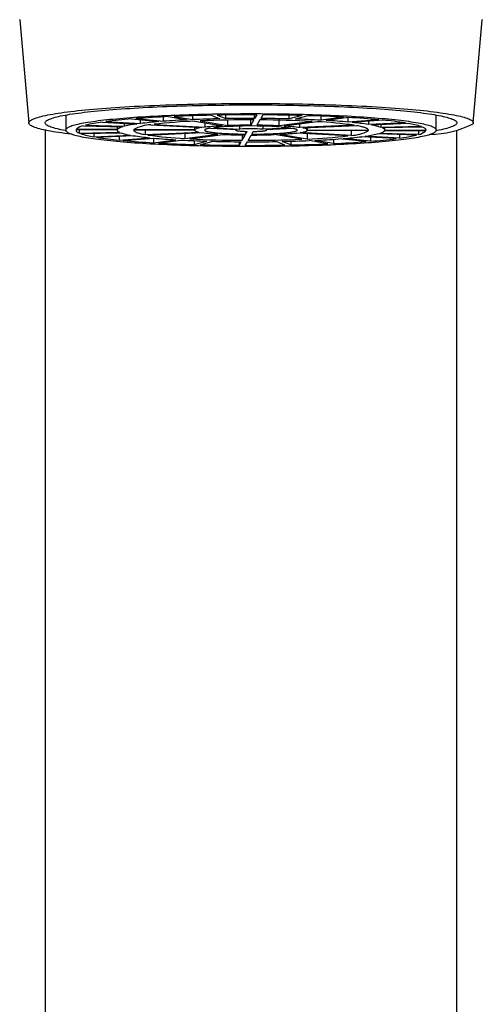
# Model space of a CAD drawing. Header units: millimetres. Extents: x 8 to 819, y 12 to 828.
# Tile 37 of 42: x 414 to 436, y 654 to 701. Entities that reach past the tile are written whole.
import ezdxf

# ---------------------------------------------------------------- set-up
doc = ezdxf.new("R2010")
doc.units = ezdxf.units.MM

msp = doc.modelspace()

# ---------------------------------------------------------------- linework, layer by layer
at = {"color": 7, "linetype": 'Continuous', "lineweight": 30}
for p, q in [((413.765, 701.337), (414.201, 696.324)), ((435.799, 696.324), (436.235, 701.337)), ((416, 696.711), (416, 695.978)), ((417.782, 696.369), (419.462, 696.274)), ((417.945, 696.391), (419.625, 696.296)), ((418.862, 696.164), (418.862, 696.308)), ((419.19, 696.518), (420.531, 696.389)), ((419.412, 696.536), (420.754, 696.406)), ((419.625, 696.296), (419.625, 696.476)), ((420.754, 696.406), (420.754, 696.619)), ((420.994, 696.631), (421.905, 696.476)), ((421.261, 696.643), (422.172, 696.488)), ((422.172, 696.488), (422.172, 696.676)), ((422.27, 696.414), (423.615, 696.185)), ((422.537, 696.426), (423.882, 696.197)), ((422.776, 696.118), (422.776, 696.328)), ((423.07, 696.699), (423.49, 696.529)), ((423.364, 696.705), (423.783, 696.534)), ((423.783, 696.534), (423.783, 696.711)), ((423.882, 696.197), (423.882, 696.465)), ((425.137, 696.474), (424.989, 696.217)), ((424.989, 696.217), (424.989, 696.474)), ((425.279, 696.718), (425.178, 696.544)), ((425.178, 696.544), (425.178, 696.718)), ((425.437, 696.473), (425.288, 696.216)), ((425.578, 696.717), (425.477, 696.543)), ((426.365, 696.186), (426.365, 696.46)), ((427.968, 696.402), (426.365, 696.186)), ((428.22, 696.387), (426.617, 696.171)), ((426.853, 696.521), (426.853, 696.701)), ((427.468, 696.686), (426.853, 696.521)), ((427.753, 696.678), (427.139, 696.513)), ((427.376, 696.098), (427.376, 696.274)), ((428.403, 696.46), (428.403, 696.656)), ((429.489, 696.607), (428.403, 696.46)), ((429.741, 696.592), (428.655, 696.446)), ((429.72, 696.367), (429.72, 696.59)), ((431.204, 696.484), (429.72, 696.367)), ((431.405, 696.465), (429.921, 696.348)), ((430.716, 696.247), (430.716, 696.41)), ((432.497, 696.327), (430.716, 696.247)), ((432.633, 696.303), (430.853, 696.224)), ((434, 695.978), (434, 696.711)), ((415, 695.976), (415, 652.263)), ((416.505, 696.002), (418.502, 695.993)), ((416.52, 696.028), (418.518, 696.019)), ((416.659, 696.001), (416.659, 695.835)), ((416.659, 695.835), (418.615, 695.872)), ((416.722, 695.809), (418.678, 695.846)), ((416.866, 696.193), (418.77, 696.139)), ((416.958, 696.218), (418.862, 696.164)), ((417.367, 695.821), (417.367, 695.652)), ((418.5, 695.993), (418.5, 695.978)), ((418.518, 696.019), (418.518, 696.146)), ((419.302, 695.99), (422.25, 695.977)), ((419.317, 696.016), (422.265, 696.003)), ((419.86, 695.987), (419.86, 695.763)), ((419.86, 695.763), (422.487, 695.88)), ((419.996, 695.74), (422.624, 695.857)), ((420.134, 696.236), (422.613, 696.097)), ((420.297, 696.258), (422.776, 696.118)), ((421.78, 695.819), (421.78, 695.568)), ((422.265, 696.003), (422.265, 696.116)), ((423.033, 696.073), (424.301, 696.001)), ((423.196, 696.095), (424.464, 696.023)), ((424.25, 696.004), (424.25, 695.978)), ((424.464, 696.023), (424.464, 696.168)), ((424.737, 695.916), (424.737, 695.783)), ((424.737, 695.783), (424.813, 695.914)), ((425.037, 695.781), (425.113, 695.913)), ((425.586, 696.018), (425.586, 696.167)), ((426.93, 696.078), (425.586, 696.018)), ((427.067, 696.055), (425.722, 695.995)), ((425.75, 695.978), (425.75, 695.996)), ((429.703, 695.697), (427.224, 695.837)), ((430.004, 696.215), (427.376, 696.098)), ((429.866, 695.719), (427.387, 695.859)), ((430.14, 696.192), (427.513, 696.075)), ((427.73, 695.808), (427.73, 695.541)), ((430.683, 695.939), (427.735, 695.952)), ((427.75, 695.979), (427.75, 696.086)), ((430.698, 695.966), (427.75, 695.979)), ((429.866, 695.943), (429.866, 695.719)), ((430.698, 695.99), (430.698, 695.966)), ((433.042, 695.738), (431.138, 695.791)), ((433.134, 695.762), (431.23, 695.816)), ((431.322, 696.109), (431.322, 696.245)), ((433.278, 696.146), (431.322, 696.109)), ((433.341, 696.12), (431.385, 696.084)), ((433.48, 695.927), (431.482, 695.936)), ((433.495, 695.953), (431.498, 695.962)), ((431.5, 695.978), (431.5, 696.086)), ((433.134, 695.929), (433.134, 695.762)), ((433.495, 696.002), (433.495, 695.953)), ((435, 652.263), (435, 695.976)), ((417.367, 695.652), (419.147, 695.731)), ((417.503, 695.628), (419.284, 695.708)), ((418.595, 695.677), (418.595, 695.491)), ((418.595, 695.491), (420.079, 695.607)), ((418.796, 695.471), (420.28, 695.588)), ((420.259, 695.586), (420.259, 695.363)), ((420.259, 695.363), (421.345, 695.509)), ((420.511, 695.348), (421.597, 695.495)), ((421.78, 695.568), (423.383, 695.784)), ((422.032, 695.553), (423.635, 695.769)), ((422.247, 695.464), (422.247, 695.277)), ((422.247, 695.277), (422.861, 695.443)), ((422.532, 695.269), (423.147, 695.435)), ((424.422, 695.238), (424.523, 695.413)), ((424.422, 695.413), (424.422, 695.238)), ((424.563, 695.741), (424.563, 695.482)), ((424.563, 695.482), (424.712, 695.739)), ((424.721, 695.237), (424.822, 695.411)), ((424.863, 695.481), (425.011, 695.738)), ((427.463, 695.53), (426.118, 695.759)), ((426.636, 695.251), (426.217, 695.421)), ((427.73, 695.541), (426.385, 695.77)), ((426.93, 695.256), (426.51, 695.427)), ((426.93, 695.437), (426.93, 695.256)), ((428.739, 695.312), (427.828, 695.467)), ((429.006, 695.324), (428.095, 695.479)), ((429.006, 695.531), (429.006, 695.324)), ((430.588, 695.419), (429.246, 695.549)), ((430.81, 695.437), (429.469, 695.566)), ((432.055, 695.564), (430.375, 695.659)), ((432.218, 695.586), (430.538, 695.681)), ((430.81, 695.635), (430.81, 695.437)), ((432.218, 695.761), (432.218, 695.586))]:
    msp.add_line(p, q, dxfattribs=at)
at = {"color": 7, "linetype": 'Continuous', "lineweight": 30, "flags": 128}
for points in [[(413.765, 701.337), (413.764, 701.342)], [(436.236, 701.346), (436.235, 701.337)], [(416.315, 695.772), (416.276, 695.776), (416.112, 695.797), (415.955, 695.817), (415.803, 695.838), (415.658, 695.859), (415.52, 695.88), (415.388, 695.902), (415.262, 695.924), (415.143, 695.947), (415.031, 695.969), (414.926, 695.992), (414.827, 696.015), (414.736, 696.039), (414.652, 696.062), (414.574, 696.086), (414.504, 696.11), (414.441, 696.134), (414.386, 696.158), (414.337, 696.182), (414.296, 696.206), (414.262, 696.231), (414.236, 696.255), (414.217, 696.28), (414.205, 696.305), (414.201, 696.329), (414.204, 696.354), (414.215, 696.379), (414.233, 696.403), (414.258, 696.428), (414.291, 696.452), (414.331, 696.477), (414.378, 696.501), (414.433, 696.525), (414.495, 696.549), (414.564, 696.573), (414.64, 696.597), (414.723, 696.62), (414.814, 696.644), (414.911, 696.667), (415.015, 696.69), (415.126, 696.712), (415.244, 696.735), (415.369, 696.757), (415.5, 696.779), (415.637, 696.8), (415.782, 696.821), (415.932, 696.842), (416.089, 696.863), (416.251, 696.883), (416.42, 696.903), (416.595, 696.922), (416.775, 696.941), (416.961, 696.96), (417.152, 696.978), (417.349, 696.995), (417.551, 697.013), (417.759, 697.029), (417.971, 697.046), (418.188, 697.061), (418.41, 697.077), (418.636, 697.092), (418.866, 697.106), (419.101, 697.119), (419.34, 697.133), (419.583, 697.145), (419.829, 697.157), (420.079, 697.169), (420.332, 697.18), (420.589, 697.19), (420.848, 697.2), (421.111, 697.209), (421.376, 697.218), (421.643, 697.226), (421.913, 697.233), (422.185, 697.24), (422.459, 697.246), (422.734, 697.251), (423.012, 697.256), (423.29, 697.26), (423.57, 697.264), (423.85, 697.267), (424.132, 697.269), (424.414, 697.271), (424.696, 697.272), (424.979, 697.272), (425.262, 697.272), (425.544, 697.271), (425.827, 697.27), (426.108, 697.267), (426.389, 697.265), (426.669, 697.261), (426.947, 697.257), (427.225, 697.252), (427.501, 697.247), (427.775, 697.241), (428.047, 697.234), (428.317, 697.227), (428.585, 697.219), (428.851, 697.21), (429.113, 697.201), (429.373, 697.192), (429.63, 697.181), (429.884, 697.171), (430.134, 697.159), (430.381, 697.147), (430.625, 697.135), (430.864, 697.121), (431.099, 697.108), (431.331, 697.094), (431.557, 697.079), (431.78, 697.064), (431.997, 697.048), (432.21, 697.032), (432.418, 697.015), (432.621, 696.998), (432.819, 696.98), (433.011, 696.962), (433.198, 696.944), (433.379, 696.925), (433.555, 696.906), (433.724, 696.886), (433.888, 696.866), (434.045, 696.845), (434.197, 696.824), (434.342, 696.803), (434.48, 696.782), (434.612, 696.76), (434.738, 696.738), (434.857, 696.716), (434.969, 696.693), (435.074, 696.67), (435.173, 696.647), (435.264, 696.624), (435.348, 696.6), (435.426, 696.576), (435.496, 696.553), (435.559, 696.529), (435.614, 696.504), (435.663, 696.48), (435.704, 696.456), (435.738, 696.431), (435.764, 696.407), (435.783, 696.382), (435.795, 696.358), (435.799, 696.333), (435.796, 696.308), (435.785, 696.284), (435.785, 696.284)], [(415.013, 696.375), (415.029, 696.398), (415.053, 696.421), (415.083, 696.443), (415.12, 696.466), (415.164, 696.488), (415.215, 696.511), (415.272, 696.533), (415.336, 696.555), (415.406, 696.577), (415.483, 696.599), (415.567, 696.62), (415.657, 696.642), (415.754, 696.663), (415.857, 696.684), (415.966, 696.705), (416.081, 696.725), (416.203, 696.746), (416.33, 696.765), (416.464, 696.785), (416.603, 696.804), (416.748, 696.823), (416.899, 696.842), (417.055, 696.86), (417.216, 696.878), (417.383, 696.896), (417.556, 696.913), (417.733, 696.93), (417.915, 696.946), (418.102, 696.962), (418.294, 696.978), (418.491, 696.993), (418.692, 697.007), (418.897, 697.022), (419.107, 697.035), (419.32, 697.048), (419.537, 697.061), (419.759, 697.073), (419.983, 697.085), (420.211, 697.096), (420.443, 697.107), (420.677, 697.117), (420.915, 697.127), (421.155, 697.136), (421.398, 697.144), (421.644, 697.152), (421.891, 697.16), (422.141, 697.166), (422.393, 697.173), (422.647, 697.178), (422.902, 697.183), (423.159, 697.188), (423.417, 697.192), (423.676, 697.195), (423.936, 697.198), (424.196, 697.2), (424.457, 697.201), (424.719, 697.202), (424.981, 697.203), (425.242, 697.202), (425.504, 697.202), (425.765, 697.2), (426.026, 697.198), (426.286, 697.195), (426.545, 697.192), (426.803, 697.188), (427.06, 697.184), (427.316, 697.179), (427.57, 697.173), (427.822, 697.167), (428.072, 697.161), (428.32, 697.153), (428.566, 697.145), (428.809, 697.137), (429.05, 697.128), (429.288, 697.119), (429.523, 697.108), (429.755, 697.098), (429.983, 697.087), (430.209, 697.075), (430.43, 697.063), (430.648, 697.05), (430.862, 697.037), (431.072, 697.024), (431.278, 697.01), (431.48, 696.995), (431.677, 696.98), (431.87, 696.964), (432.057, 696.949), (432.24, 696.932), (432.419, 696.916), (432.592, 696.898), (432.759, 696.881), (432.922, 696.863), (433.079, 696.845), (433.23, 696.826), (433.376, 696.807), (433.516, 696.788), (433.651, 696.768), (433.779, 696.748), (433.901, 696.728), (434.018, 696.708), (434.128, 696.687), (434.231, 696.666), (434.329, 696.645), (434.42, 696.624), (434.505, 696.602), (434.583, 696.58), (434.654, 696.558), (434.719, 696.536), (434.777, 696.514), (434.829, 696.492), (434.874, 696.469), (434.912, 696.447), (434.943, 696.424), (434.968, 696.401), (434.985, 696.378), (434.996, 696.356), (435, 696.333), (434.997, 696.31), (434.987, 696.287), (434.971, 696.264), (434.947, 696.242), (434.917, 696.219), (434.88, 696.196), (434.836, 696.174), (434.785, 696.152), (434.728, 696.129), (434.664, 696.107), (434.594, 696.085), (434.517, 696.063), (434.433, 696.042), (434.343, 696.02), (434.246, 695.999), (434.143, 695.978), (434.034, 695.957), (433.995, 695.95)], [(416.011, 696.017), (416.003, 695.997), (416, 695.976), (416.004, 695.955), (416.013, 695.935), (416.029, 695.914), (416.051, 695.894), (416.079, 695.874), (416.114, 695.853), (416.154, 695.833), (416.2, 695.813), (416.253, 695.793), (416.311, 695.773), (416.376, 695.753), (416.446, 695.734), (416.522, 695.714), (416.604, 695.695), (416.692, 695.676), (416.785, 695.657), (416.884, 695.638), (416.989, 695.62), (417.099, 695.602), (417.214, 695.584), (417.335, 695.566), (417.461, 695.549), (417.593, 695.532), (417.729, 695.515), (417.87, 695.499), (418.017, 695.483), (418.168, 695.467), (418.323, 695.452), (418.484, 695.437), (418.648, 695.422), (418.817, 695.408), (418.991, 695.394), (419.168, 695.38), (419.35, 695.367), (419.535, 695.354), (419.724, 695.342), (419.917, 695.33), (420.113, 695.319), (420.312, 695.308), (420.515, 695.297), (420.721, 695.287), (420.93, 695.278), (421.141, 695.269), (421.355, 695.26), (421.572, 695.252), (421.791, 695.245), (422.012, 695.238), (422.235, 695.231), (422.461, 695.225), (422.687, 695.219), (422.916, 695.214), (423.146, 695.21), (423.377, 695.206), (423.609, 695.203), (423.842, 695.2), (424.077, 695.197), (424.311, 695.195), (424.546, 695.194), (424.782, 695.193), (425.017, 695.193), (425.253, 695.193), (425.488, 695.194), (425.723, 695.196), (425.958, 695.198), (426.192, 695.2), (426.425, 695.203), (426.657, 695.207), (426.888, 695.211), (427.118, 695.215), (427.346, 695.22), (427.573, 695.226), (427.798, 695.232), (428.021, 695.239), (428.242, 695.246), (428.46, 695.253), (428.676, 695.262), (428.89, 695.27), (429.101, 695.279), (429.31, 695.289), (429.515, 695.299), (429.717, 695.31), (429.916, 695.321), (430.112, 695.332), (430.304, 695.344), (430.493, 695.356), (430.677, 695.369), (430.858, 695.382), (431.035, 695.396), (431.208, 695.41), (431.376, 695.424), (431.54, 695.439), (431.7, 695.454), (431.855, 695.469), (432.005, 695.485), (432.151, 695.501), (432.291, 695.518), (432.427, 695.535), (432.557, 695.552), (432.683, 695.569), (432.803, 695.587), (432.918, 695.605), (433.027, 695.623), (433.131, 695.641), (433.229, 695.66), (433.322, 695.679), (433.408, 695.698), (433.49, 695.717), (433.565, 695.737), (433.634, 695.756), (433.698, 695.776), (433.755, 695.796), (433.807, 695.816), (433.852, 695.836), (433.892, 695.856), (433.925, 695.877), (433.952, 695.897), (433.974, 695.918), (433.989, 695.938), (433.997, 695.959), (434, 695.979), (433.996, 696), (433.987, 696.02), (433.971, 696.041), (433.949, 696.061), (433.921, 696.081), (433.886, 696.102), (433.846, 696.122), (433.8, 696.142), (433.747, 696.162), (433.689, 696.182), (433.624, 696.202), (433.554, 696.221), (433.478, 696.241), (433.396, 696.26), (433.308, 696.279), (433.215, 696.298), (433.116, 696.317), (433.011, 696.335), (432.901, 696.353), (432.786, 696.371), (432.665, 696.389), (432.539, 696.406), (432.407, 696.423), (432.271, 696.44), (432.13, 696.456), (431.983, 696.472), (431.832, 696.488), (431.677, 696.504), (431.516, 696.519), (431.352, 696.533), (431.183, 696.548), (431.009, 696.561), (430.832, 696.575), (430.65, 696.588), (430.465, 696.601), (430.276, 696.613), (430.083, 696.625), (429.887, 696.636), (429.688, 696.647), (429.485, 696.658), (429.279, 696.668), (429.07, 696.677), (428.859, 696.686), (428.645, 696.695), (428.428, 696.703), (428.209, 696.71), (427.988, 696.717), (427.765, 696.724), (427.539, 696.73), (427.313, 696.736), (427.084, 696.741), (426.854, 696.745), (426.623, 696.749), (426.391, 696.753), (426.158, 696.755), (425.923, 696.758), (425.689, 696.76), (425.454, 696.761), (425.218, 696.762), (424.983, 696.762), (424.747, 696.762), (424.512, 696.761), (424.277, 696.759), (424.042, 696.757), (423.808, 696.755), (423.575, 696.752), (423.343, 696.749), (423.112, 696.744), (422.882, 696.74), (422.654, 696.735), (422.427, 696.729), (422.202, 696.723), (421.979, 696.716), (421.758, 696.709), (421.54, 696.702), (421.324, 696.694), (421.11, 696.685), (420.899, 696.676), (420.69, 696.666), (420.485, 696.656), (420.283, 696.646), (420.084, 696.635), (419.888, 696.623), (419.696, 696.611), (419.507, 696.599), (419.323, 696.586), (419.142, 696.573), (418.965, 696.559), (418.792, 696.545), (418.624, 696.531), (418.46, 696.516), (418.3, 696.501), (418.145, 696.486), (417.995, 696.47), (417.849, 696.454), (417.709, 696.437), (417.573, 696.421), (417.443, 696.403), (417.317, 696.386), (417.197, 696.368), (417.082, 696.35), (416.973, 696.332), (416.869, 696.314), (416.771, 696.295), (416.678, 696.276), (416.592, 696.257), (416.51, 696.238), (416.435, 696.218), (416.366, 696.199), (416.302, 696.179), (416.245, 696.159), (416.193, 696.139), (416.148, 696.119), (416.108, 696.099), (416.075, 696.078), (416.048, 696.058), (416.026, 696.038), (416.011, 696.017)], [(416.005, 695.95), (415.982, 695.954), (415.872, 695.975), (415.769, 695.996), (415.671, 696.017), (415.58, 696.039), (415.495, 696.06), (415.417, 696.082), (415.346, 696.104), (415.281, 696.126), (415.223, 696.148), (415.171, 696.171), (415.126, 696.193), (415.088, 696.216), (415.057, 696.238), (415.032, 696.261), (415.015, 696.284), (415.004, 696.307), (415, 696.329), (415.003, 696.352), (415.013, 696.375)], [(416.505, 696.002), (416.5, 695.985), (416.501, 695.968), (416.505, 695.951), (416.514, 695.935), (416.528, 695.918), (416.545, 695.901), (416.567, 695.885), (416.593, 695.868), (416.624, 695.851), (416.659, 695.835)], [(418.502, 695.993), (418.5, 695.978), (418.502, 695.962), (418.509, 695.947), (418.521, 695.932), (418.537, 695.917), (418.559, 695.902), (418.584, 695.887), (418.615, 695.872)], [(419.302, 695.99), (419.3, 695.976), (419.303, 695.962), (419.31, 695.948), (419.321, 695.935), (419.337, 695.921), (419.357, 695.907), (419.382, 695.894), (419.411, 695.88), (419.444, 695.867), (419.481, 695.853), (419.523, 695.84), (419.569, 695.827), (419.619, 695.814), (419.673, 695.801), (419.731, 695.788), (419.793, 695.775), (419.86, 695.763)], [(423.033, 696.073), (422.988, 696.065), (422.946, 696.058), (422.908, 696.05), (422.874, 696.042), (422.844, 696.034), (422.818, 696.025), (422.796, 696.017), (422.778, 696.009), (422.765, 696), (422.756, 695.992), (422.751, 695.983), (422.75, 695.974), (422.754, 695.966), (422.762, 695.957), (422.774, 695.949), (422.79, 695.941), (422.811, 695.932), (422.836, 695.924), (422.865, 695.916), (422.898, 695.908), (422.935, 695.9), (422.975, 695.892), (423.02, 695.884), (423.068, 695.877), (423.121, 695.87), (423.176, 695.863), (423.235, 695.856), (423.298, 695.849), (423.364, 695.843), (423.432, 695.837), (423.504, 695.831), (423.579, 695.826), (423.656, 695.82), (423.736, 695.815), (423.818, 695.811), (423.903, 695.806), (423.99, 695.802), (424.078, 695.799), (424.168, 695.795), (424.26, 695.792), (424.353, 695.79), (424.448, 695.787), (424.544, 695.786), (424.64, 695.784), (424.737, 695.783)], [(424.301, 696.001), (424.283, 695.997), (424.268, 695.992), (424.258, 695.987), (424.252, 695.982), (424.25, 695.977), (424.253, 695.972), (424.26, 695.967), (424.272, 695.962), (424.288, 695.957), (424.308, 695.952), (424.332, 695.948), (424.361, 695.943), (424.393, 695.939), (424.428, 695.935), (424.467, 695.932), (424.509, 695.928), (424.554, 695.925), (424.602, 695.922), (424.652, 695.92), (424.704, 695.917), (424.758, 695.916), (424.813, 695.914)], [(425.037, 695.781), (425.135, 695.782), (425.232, 695.782), (425.33, 695.784), (425.426, 695.785), (425.522, 695.787), (425.617, 695.789), (425.711, 695.791), (425.803, 695.794), (425.894, 695.798), (425.983, 695.801), (426.07, 695.805), (426.155, 695.809), (426.238, 695.814), (426.319, 695.819), (426.397, 695.824), (426.473, 695.829), (426.545, 695.835), (426.615, 695.841), (426.682, 695.847), (426.745, 695.854), (426.806, 695.861), (426.862, 695.867), (426.916, 695.875), (426.965, 695.882), (427.011, 695.89), (427.053, 695.897), (427.091, 695.905), (427.125, 695.913), (427.156, 695.921), (427.182, 695.93), (427.204, 695.938), (427.221, 695.946), (427.235, 695.955), (427.244, 695.963), (427.249, 695.972), (427.25, 695.98), (427.246, 695.989), (427.238, 695.997), (427.226, 696.006), (427.21, 696.014), (427.19, 696.023), (427.165, 696.031), (427.136, 696.039), (427.103, 696.047), (427.067, 696.055)], [(425.113, 695.913), (425.169, 695.914), (425.225, 695.915), (425.279, 695.917), (425.332, 695.919), (425.383, 695.921), (425.431, 695.924), (425.477, 695.927), (425.52, 695.93), (425.56, 695.934), (425.597, 695.938), (425.63, 695.942), (425.659, 695.946), (425.685, 695.951), (425.706, 695.956), (425.724, 695.96), (425.737, 695.965), (425.745, 695.97), (425.75, 695.975), (425.749, 695.98), (425.745, 695.985), (425.736, 695.99), (425.722, 695.995)], [(430.698, 695.966), (430.7, 695.979), (430.697, 695.993), (430.69, 696.007), (430.679, 696.021), (430.663, 696.034), (430.643, 696.048), (430.618, 696.062), (430.589, 696.075), (430.556, 696.088), (430.519, 696.102), (430.477, 696.115), (430.431, 696.128), (430.381, 696.141), (430.327, 696.154), (430.269, 696.167), (430.207, 696.18), (430.14, 696.192)], [(431.498, 695.962), (431.5, 695.977), (431.498, 695.993), (431.491, 696.008), (431.479, 696.023), (431.463, 696.038), (431.441, 696.053), (431.416, 696.069), (431.385, 696.084)], [(433.495, 695.953), (433.5, 695.97), (433.499, 695.987), (433.495, 696.004), (433.486, 696.02), (433.472, 696.037), (433.455, 696.054), (433.433, 696.07), (433.407, 696.087), (433.376, 696.104), (433.341, 696.12)]]:
    msp.add_lwpolyline(points, dxfattribs=at)
at = {"color": 7, "linetype": 'Continuous', "lineweight": 30}
for centre, radius, start, end in [((418.808, 688.461), 7.974, 97.3954, 103.4159), ((421.294, 669.838), 26.763, 94.5097, 97.189), ((420.262, 690.226), 6.101, 97.5408, 103.2705), ((423.468, 642.296), 54.391, 92.6078, 94.2764), ((422.164, 675.976), 20.478, 94.5744, 97.1242), ((423.337, 670.267), 26.169, 92.3372, 96.6718), ((423.828, 654.902), 41.618, 92.6481, 94.2361), ((424.688, 615.422), 81.293, 91.14055, 92.4167), ((424.762, 634.34), 62.201, 91.17138, 92.38587), ((424.96, 636.398), 60.076, 89.83098, 92.31179), ((424.997, 600.511), 96.208, 89.83246, 90.97294), ((424.998, 622.931), 73.614, 89.86001, 90.94538), ((425.141, 640.94), 55.534, 87.0822, 89.6949), ((425.035, 625.79), 70.754, 88.5273, 89.64175), ((425.046, 604.248), 92.47, 88.499, 89.67004), ((425.501, 641.621), 54.916, 86.9714, 88.2912), ((425.655, 624.937), 71.772, 86.93793, 88.3247), ((427.241, 676.897), 19.515, 81.8612, 87.1237), ((426.743, 663.443), 33.059, 84.8335, 86.6853), ((427.278, 653.458), 43.205, 84.7865, 86.7324), ((428.58, 682.53), 13.883, 81.1493, 84.4552), ((429.679, 678.403), 18.144, 81.0653, 84.5391), ((432.021, 692.403), 3.948, 71.432, 81.0766), ((433.632, 700.554), 4.782, 270.6333, 296.7616), ((417.005, 695.453), 0.752, 100.6547, 130.1951), ((417.979, 699.552), 3.948, 251.432, 261.0766), ((418.883, 695.576), 0.574, 101.3449, 129.5049), ((419.628, 698.713), 3.02, 251.6645, 260.844), ((420.203, 694.356), 1.881, 92.1122, 118.108), ((422.484, 696.212), 0.332, 225.1748, 270.6132), ((422.681, 695.153), 0.946, 94.1426, 116.0775), ((423.908, 705.2), 9.431, 262.1761, 266.8088), ((424.196, 683.448), 12.75, 92.6121, 96.3969), ((424.98, 677.163), 19.016, 84.1139, 95.382), ((424.98, 667.108), 29.109, 89.9822, 92.1605), ((424.995, 689.203), 6.841, 85.0469, 94.449), ((425.072, 669.371), 26.845, 87.2388, 89.5383), ((425.804, 708.507), 12.75, 272.6121, 276.3969), ((426.092, 686.755), 9.431, 82.1761, 86.8088), ((427.319, 696.802), 0.946, 274.1426, 296.0775), ((427.516, 695.743), 0.332, 45.1748, 90.6132), ((429.797, 697.599), 1.881, 272.1122, 298.108), ((429.738, 701.729), 6.101, 277.5408, 283.2705), ((430.372, 693.242), 3.02, 71.6645, 80.844), ((431.117, 696.379), 0.574, 281.3449, 309.5049), ((432.995, 696.502), 0.752, 280.6547, 310.1951), ((420.321, 713.552), 18.144, 261.0653, 264.5391), ((422.722, 738.498), 43.205, 264.7865, 266.7324), ((421.42, 709.425), 13.883, 261.1493, 264.4552), ((422.759, 715.058), 19.515, 261.8612, 267.1237), ((423.257, 728.512), 33.059, 264.8335, 266.6853), ((424.345, 767.018), 71.772, 266.93793, 268.3247), ((424.499, 750.335), 54.916, 266.9714, 268.2912), ((424.859, 751.015), 55.534, 267.0822, 269.6949), ((424.965, 766.165), 70.754, 268.5273, 269.64175), ((424.928, 722.584), 26.845, 267.2388, 269.5383), ((425.002, 769.025), 73.614, 269.86001, 270.94538), ((425.04, 755.557), 60.076, 269.83098, 272.31179), ((425.02, 724.847), 29.109, 269.9822, 272.1605), ((425.238, 757.615), 62.201, 271.17138, 272.38587), ((425.312, 776.533), 81.293, 271.14055, 272.4167), ((426.663, 721.688), 26.169, 272.3372, 276.6718), ((426.172, 737.053), 41.618, 272.6481, 274.2361), ((426.532, 749.659), 54.391, 272.6078, 274.2764), ((427.836, 715.979), 20.478, 274.5744, 277.1242), ((428.706, 722.117), 26.763, 274.5097, 277.189), ((431.192, 703.494), 7.974, 277.3954, 283.4159), ((424.954, 787.707), 92.47, 268.499, 269.67004), ((425.003, 791.444), 96.208, 269.83246, 270.97294)]:
    msp.add_arc(centre, radius, start, end, dxfattribs=at)

doc.saveas('drawing.dxf')
